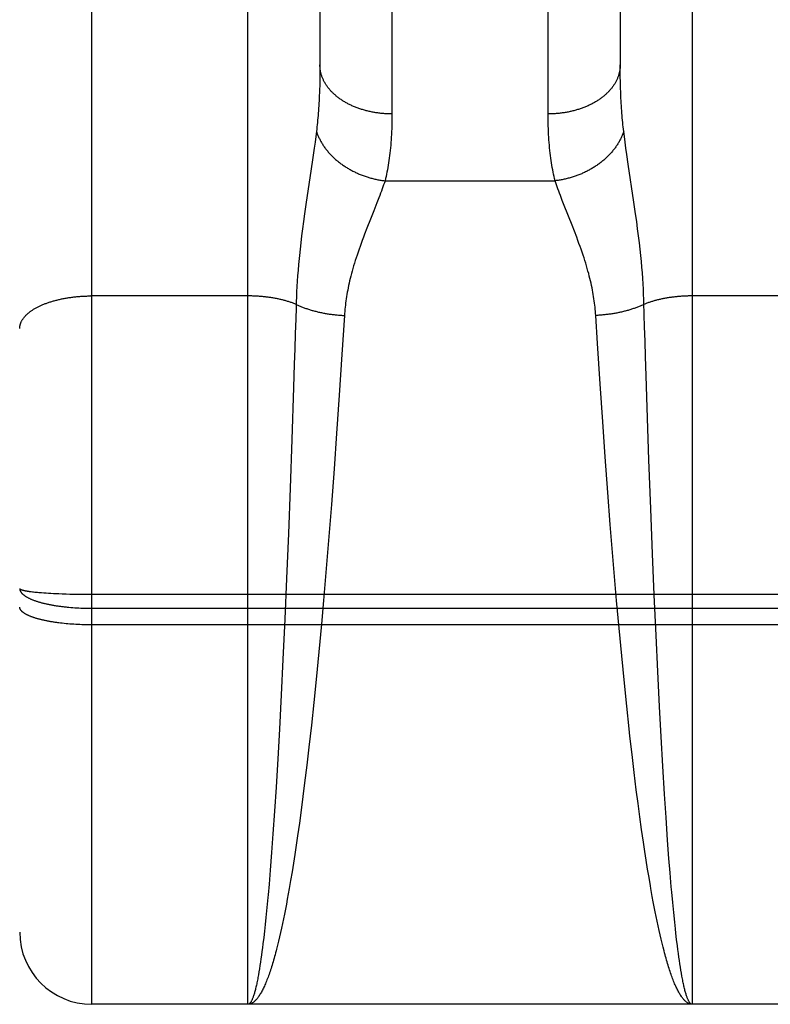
# Model space of a CAD drawing. Header units: inches. Extents: x 0 to 230, y 0 to 149.
# Tile 16 of 92: x 77.281 to 77.594, y 37.693 to 38.103. Entities that reach past the tile are written whole.
import ezdxf

# ---------------------------------------------------------------- set-up
doc = ezdxf.new("R2010")
doc.units = ezdxf.units.IN
doc.header["$LTSCALE"] = 12.635135
doc.header["$MEASUREMENT"] = 0
doc.linetypes.add('HIDDEN', pattern=[0.2, 0.1, -0.1])
doc.layers.add('02___PRT_ALL_AXES', color=7, linetype='CONTINUOUS')
doc.layers.add('DEFAULT_2', color=8, linetype='HIDDEN')

msp = doc.modelspace()

# ---------------------------------------------------------------- linework, layer by layer
at = {"layer": '02___PRT_ALL_AXES', "color": 8, "linetype": 'HIDDEN'}
for p, q in [((77.37612, 37.6932), (77.31112, 37.6932)), ((77.62612, 37.6932), (77.56112, 37.6932))]:
    msp.add_line(p, q, dxfattribs=at)
at = {"layer": 'DEFAULT_2', "color": 8, "linetype": 'HIDDEN'}
for p, q in [((77.31112, 37.6932), (77.31112, 39.4782)), ((77.28112, 39.4482), (77.28112, 37.72321)), ((77.37612, 37.6932), (77.37612, 38.50399)), ((77.56112, 38.50399), (77.56112, 37.6932)), ((77.43612, 38.40918), (77.43612, 38.06396)), ((77.50113, 38.06269), (77.50112, 38.40785)), ((77.40612, 38.39034), (77.40612, 38.08312)), ((77.53112, 38.39034), (77.53112, 38.08434)), ((77.40612, 38.08312), (77.4061, 38.08072)), ((77.53113, 38.08191), (77.53112, 38.08434)), ((77.53116, 38.07954), (77.53113, 38.08191)), ((77.40607, 38.07837), (77.40601, 38.07606)), ((77.4061, 38.08072), (77.40607, 38.07837)), ((77.5312, 38.07721), (77.53116, 38.07954)), ((77.53126, 38.07493), (77.5312, 38.07721)), ((77.53134, 38.0727), (77.53126, 38.07493)), ((77.40467, 38.0567), (77.40439, 38.05449)), ((77.53285, 38.05449), (77.53258, 38.0567)), ((77.40439, 38.05449), (77.40408, 38.05216)), ((77.53316, 38.05216), (77.53285, 38.05449)), ((77.40374, 38.04971), (77.40318, 38.04578)), ((77.40408, 38.05216), (77.40374, 38.04971)), ((77.5335, 38.04971), (77.53316, 38.05216)), ((77.53386, 38.04713), (77.5335, 38.04971)), ((77.40318, 38.04578), (77.40233, 38.04006)), ((77.53447, 38.04299), (77.53386, 38.04713)), ((77.40233, 38.04006), (77.4004, 38.02728)), ((77.53684, 38.02728), (77.53447, 38.04299)), ((77.43321, 38.03614), (77.50403, 38.03614)), ((77.43063, 38.02896), (77.42984, 38.02691)), ((77.50782, 38.02584), (77.507, 38.02795)), ((77.4004, 38.02728), (77.39969, 38.02237)), ((77.42854, 38.02362), (77.42714, 38.02008)), ((77.42984, 38.02691), (77.42854, 38.02362)), ((77.51108, 38.01763), (77.50782, 38.02584)), ((77.53755, 38.02237), (77.53684, 38.02728)), ((77.39969, 38.02237), (77.39925, 38.0192)), ((77.42714, 38.02008), (77.42567, 38.01637)), ((77.53799, 38.0192), (77.53755, 38.02237)), ((77.39885, 38.01614), (77.39847, 38.01318)), ((77.39925, 38.0192), (77.39885, 38.01614)), ((77.42567, 38.01637), (77.42469, 38.01384)), ((77.51207, 38.01511), (77.51108, 38.01763)), ((77.5384, 38.01614), (77.53799, 38.0192)), ((77.53877, 38.01318), (77.5384, 38.01614)), ((77.39847, 38.01318), (77.39813, 38.01035)), ((77.53911, 38.01035), (77.53877, 38.01318)), ((77.39782, 38.00763), (77.39755, 38.00502)), ((77.39813, 38.01035), (77.39782, 38.00763)), ((77.53942, 38.00763), (77.53911, 38.01035)), ((77.53969, 38.00502), (77.53942, 38.00763)), ((77.39755, 38.00502), (77.3973, 38.00251)), ((77.53994, 38.00251), (77.53969, 38.00502)), ((77.39699, 37.99889), (77.39681, 37.99657)), ((77.54016, 38.00008), (77.53994, 38.00251)), ((77.54035, 37.99772), (77.54016, 38.00008)), ((77.39681, 37.99657), (77.39665, 37.9943)), ((77.54051, 37.99543), (77.54035, 37.99772)), ((77.54066, 37.99319), (77.54051, 37.99543)), ((77.39652, 37.99209), (77.39641, 37.98992)), ((77.39665, 37.9943), (77.39652, 37.99209)), ((77.54078, 37.991), (77.54066, 37.99319)), ((77.54088, 37.98885), (77.54078, 37.991)), ((77.37612, 37.98817), (77.3107, 37.98817)), ((77.39632, 37.98779), (77.39625, 37.9857)), ((77.39641, 37.98992), (77.39632, 37.98779)), ((77.62612, 37.98817), (77.56071, 37.98817)), ((77.39617, 37.98316), (77.39604, 37.97858)), ((77.39625, 37.9857), (77.39617, 37.98316)), ((77.39604, 37.97858), (77.39585, 37.97239)), ((77.41632, 37.98005), (77.41529, 37.96381)), ((77.52166, 37.96832), (77.52093, 37.98005)), ((77.5413, 37.9755), (77.54116, 37.98011)), ((77.54149, 37.96926), (77.5413, 37.9755)), ((77.39585, 37.97239), (77.39566, 37.9661)), ((77.39566, 37.9661), (77.39546, 37.95972)), ((77.52276, 37.95153), (77.52166, 37.96832)), ((77.54168, 37.96292), (77.54149, 37.96926)), ((77.41529, 37.96381), (77.41417, 37.94684)), ((77.54194, 37.95488), (77.54168, 37.96292)), ((77.39546, 37.95972), (77.39515, 37.95)), ((77.54237, 37.94178), (77.54194, 37.95488)), ((77.39515, 37.95), (77.39442, 37.92843)), ((77.52383, 37.93572), (77.52276, 37.95153)), ((77.41417, 37.94684), (77.41307, 37.93089)), ((77.54311, 37.91999), (77.54237, 37.94178)), ((77.52487, 37.92115), (77.52383, 37.93572)), ((77.41307, 37.93089), (77.41202, 37.91623)), ((77.39442, 37.92843), (77.3937, 37.90809)), ((77.52596, 37.90634), (77.52487, 37.92115)), ((77.54386, 37.89954), (77.54311, 37.91999)), ((77.41202, 37.91623), (77.4109, 37.90136)), ((77.3937, 37.90809), (77.39299, 37.88927)), ((77.52699, 37.89304), (77.52596, 37.90634)), ((77.4109, 37.90136), (77.40985, 37.88804)), ((77.54459, 37.88071), (77.54386, 37.89954)), ((77.52807, 37.87969), (77.52699, 37.89304)), ((77.39299, 37.88927), (77.39223, 37.87047)), ((77.40985, 37.88804), (77.40876, 37.87468)), ((77.5453, 37.86367), (77.54459, 37.88071)), ((77.52919, 37.86635), (77.52807, 37.87969)), ((77.40876, 37.87468), (77.40762, 37.86136)), ((77.39223, 37.87047), (77.3915, 37.85353)), ((77.2855, 37.8651), (77.28595, 37.86504)), ((77.28595, 37.86504), (77.28641, 37.86499)), ((77.28641, 37.86499), (77.2869, 37.86493)), ((77.2869, 37.86493), (77.28741, 37.86488)), ((77.28741, 37.86488), (77.28793, 37.86482)), ((77.28793, 37.86482), (77.28847, 37.86477)), ((77.28847, 37.86477), (77.28903, 37.86472)), ((77.28903, 37.86472), (77.28961, 37.86467)), ((77.28961, 37.86467), (77.29021, 37.86462)), ((77.29021, 37.86462), (77.29113, 37.86455)), ((77.29113, 37.86455), (77.29209, 37.86449)), ((77.29209, 37.86449), (77.29308, 37.86442)), ((77.29308, 37.86442), (77.29411, 37.86436)), ((77.29411, 37.86436), (77.29516, 37.86431)), ((77.29516, 37.86431), (77.29624, 37.86425)), ((77.29624, 37.86425), (77.29735, 37.86421)), ((77.29735, 37.86421), (77.29887, 37.86415)), ((77.29887, 37.86415), (77.30042, 37.86409)), ((77.30042, 37.86409), (77.30201, 37.86405)), ((77.30201, 37.86405), (77.30363, 37.86401)), ((77.30363, 37.86401), (77.30527, 37.86398)), ((77.30527, 37.86398), (77.30693, 37.86396)), ((77.30693, 37.86396), (77.3086, 37.86394)), ((77.3086, 37.86394), (77.31028, 37.86393)), ((77.31028, 37.86393), (77.87696, 37.86393)), ((77.52963, 37.86136), (77.52919, 37.86635)), ((77.54604, 37.84683), (77.5453, 37.86367)), ((77.40762, 37.86136), (77.40673, 37.85144)), ((77.53066, 37.84979), (77.52963, 37.86136)), ((77.30161, 37.85853), (77.30241, 37.85846)), ((77.30241, 37.85846), (77.30322, 37.8584)), ((77.30322, 37.8584), (77.30404, 37.85834)), ((77.30404, 37.85834), (77.30486, 37.85829)), ((77.30486, 37.85829), (77.30568, 37.85824)), ((77.30568, 37.85824), (77.30651, 37.8582)), ((77.30651, 37.8582), (77.30734, 37.85817)), ((77.30734, 37.85817), (77.30818, 37.85814)), ((77.30818, 37.85814), (77.30902, 37.85812)), ((77.30902, 37.85812), (77.30986, 37.85811)), ((77.30986, 37.85811), (77.3107, 37.85811)), ((77.3107, 37.85811), (77.87612, 37.8581)), ((77.29887, 37.85185), (77.29811, 37.85194)), ((77.29964, 37.85177), (77.29887, 37.85185)), ((77.30042, 37.85169), (77.29964, 37.85177)), ((77.30121, 37.85162), (77.30042, 37.85169)), ((77.30201, 37.85155), (77.30121, 37.85162)), ((77.30282, 37.85149), (77.30201, 37.85155)), ((77.30363, 37.85143), (77.30282, 37.85149)), ((77.30445, 37.85138), (77.30363, 37.85143)), ((77.30527, 37.85134), (77.30445, 37.85138)), ((77.3061, 37.8513), (77.30527, 37.85134)), ((77.30693, 37.85127), (77.3061, 37.8513)), ((77.3915, 37.85353), (77.39073, 37.83681)), ((77.40673, 37.85144), (77.40565, 37.83992)), ((77.30776, 37.85124), (77.30693, 37.85127)), ((77.3086, 37.85122), (77.30776, 37.85124)), ((77.30944, 37.85121), (77.3086, 37.85122)), ((77.31028, 37.8512), (77.30944, 37.85121)), ((77.31112, 37.8512), (77.31028, 37.8512)), ((77.87654, 37.8512), (77.31112, 37.8512)), ((77.53174, 37.83828), (77.53066, 37.84979)), ((77.54675, 37.83185), (77.54604, 37.84683)), ((77.40565, 37.83992), (77.40454, 37.82851)), ((77.39073, 37.83681), (77.39001, 37.82204)), ((77.53286, 37.8269), (77.53174, 37.83828)), ((77.54748, 37.81721), (77.54675, 37.83185)), ((77.40454, 37.82851), (77.40356, 37.81889)), ((77.53385, 37.8173), (77.53286, 37.8269)), ((77.39001, 37.82204), (77.38925, 37.80771)), ((77.40356, 37.81889), (77.40255, 37.80945)), ((77.53486, 37.8079), (77.53385, 37.8173)), ((77.54816, 37.8046), (77.54748, 37.81721)), ((77.38925, 37.80771), (77.38856, 37.79541)), ((77.40255, 37.80945), (77.40152, 37.80023)), ((77.5352, 37.80481), (77.53486, 37.8079)), ((77.53607, 37.7972), (77.5352, 37.80481)), ((77.54886, 37.79241), (77.54816, 37.8046)), ((77.40152, 37.80023), (77.40065, 37.79272)), ((77.38856, 37.79541), (77.38785, 37.78359)), ((77.53695, 37.78977), (77.53607, 37.7972)), ((77.40065, 37.79272), (77.39976, 37.78539)), ((77.54957, 37.78072), (77.54886, 37.79241)), ((77.53784, 37.78251), (77.53695, 37.78977)), ((77.38785, 37.78359), (77.38721, 37.77368)), ((77.39976, 37.78539), (77.39904, 37.77967)), ((77.53857, 37.77685), (77.53784, 37.78251)), ((77.39904, 37.77967), (77.3983, 37.77407)), ((77.55021, 37.77093), (77.54957, 37.78072)), ((77.38721, 37.77368), (77.38656, 37.76421)), ((77.3983, 37.77407), (77.39756, 37.76862)), ((77.53931, 37.77133), (77.53857, 37.77685)), ((77.54005, 37.76594), (77.53931, 37.77133)), ((77.55087, 37.76159), (77.55021, 37.77093)), ((77.39756, 37.76862), (77.39681, 37.76331)), ((77.54081, 37.76071), (77.54005, 37.76594)), ((77.38656, 37.76421), (77.38599, 37.75647)), ((77.39681, 37.76331), (77.39624, 37.75942)), ((77.55144, 37.75397), (77.55087, 37.76159)), ((77.39624, 37.75942), (77.39567, 37.75563)), ((77.54138, 37.75688), (77.54081, 37.76071)), ((77.38599, 37.75647), (77.38541, 37.7491)), ((77.39567, 37.75563), (77.3951, 37.75192)), ((77.54195, 37.75315), (77.54138, 37.75688)), ((77.54253, 37.7495), (77.54195, 37.75315)), ((77.55192, 37.74791), (77.55144, 37.75397)), ((77.38541, 37.7491), (77.38493, 37.74325)), ((77.3951, 37.75192), (77.39451, 37.74831)), ((77.54312, 37.74596), (77.54253, 37.7495)), ((77.39393, 37.74479), (77.39334, 37.74138)), ((77.39451, 37.74831), (77.39393, 37.74479)), ((77.54371, 37.7425), (77.54312, 37.74596)), ((77.55241, 37.74212), (77.55192, 37.74791)), ((77.39334, 37.74138), (77.39294, 37.73915)), ((77.55261, 37.73988), (77.55241, 37.74212)), ((77.38443, 37.73769), (77.38403, 37.73345)), ((77.39254, 37.73698), (77.39215, 37.73484)), ((77.39294, 37.73915), (77.39254, 37.73698)), ((77.5449, 37.7359), (77.5445, 37.73806)), ((77.55301, 37.73554), (77.55261, 37.73988)), ((77.38403, 37.73345), (77.38363, 37.72939)), ((77.39174, 37.73276), (77.39134, 37.73072)), ((77.39215, 37.73484), (77.39174, 37.73276)), ((77.5453, 37.7338), (77.5449, 37.7359)), ((77.5457, 37.73174), (77.5453, 37.7338)), ((77.55341, 37.7314), (77.55301, 37.73554)), ((77.38363, 37.72939), (77.38333, 37.72648)), ((77.39094, 37.72873), (77.39053, 37.72679)), ((77.39134, 37.73072), (77.39094, 37.72873)), ((77.5461, 37.72972), (77.5457, 37.73174)), ((77.54651, 37.72776), (77.5461, 37.72972)), ((77.55381, 37.72744), (77.55341, 37.7314)), ((77.38333, 37.72648), (77.38302, 37.72368)), ((77.39013, 37.7249), (77.38972, 37.72306)), ((77.39053, 37.72679), (77.39013, 37.7249)), ((77.54691, 37.72584), (77.54651, 37.72776)), ((77.54732, 37.72398), (77.54691, 37.72584)), ((77.55412, 37.7246), (77.55381, 37.72744)), ((77.55432, 37.72277), (77.55412, 37.7246)), ((77.38271, 37.721), (77.38241, 37.71843)), ((77.38302, 37.72368), (77.38271, 37.721)), ((77.38931, 37.72127), (77.3889, 37.71953)), ((77.38972, 37.72306), (77.38931, 37.72127)), ((77.54773, 37.72216), (77.54732, 37.72398)), ((77.54814, 37.72039), (77.54773, 37.72216)), ((77.54855, 37.71868), (77.54814, 37.72039)), ((77.55463, 37.72013), (77.55432, 37.72277)), ((77.55494, 37.71759), (77.55463, 37.72013)), ((77.3822, 37.71678), (77.38199, 37.71518)), ((77.38241, 37.71843), (77.3822, 37.71678)), ((77.3889, 37.71953), (77.38848, 37.71784)), ((77.54897, 37.71702), (77.54855, 37.71868)), ((77.54938, 37.71541), (77.54897, 37.71702)), ((77.55515, 37.71597), (77.55494, 37.71759)), ((77.38157, 37.71215), (77.38137, 37.71071)), ((77.38178, 37.71364), (77.38157, 37.71215)), ((77.38199, 37.71518), (77.38178, 37.71364)), ((77.55535, 37.7144), (77.55515, 37.71597)), ((77.55556, 37.71289), (77.55535, 37.7144)), ((77.55577, 37.71142), (77.55556, 37.71289)), ((77.38095, 37.708), (77.38073, 37.70673)), ((77.38116, 37.70933), (77.38095, 37.708)), ((77.38137, 37.71071), (77.38116, 37.70933)), ((77.55598, 37.71001), (77.55577, 37.71142)), ((77.55619, 37.70866), (77.55598, 37.71001)), ((77.5564, 37.70736), (77.55619, 37.70866)), ((77.55661, 37.70611), (77.5564, 37.70736)), ((77.55682, 37.70492), (77.55661, 37.70611)), ((77.56112, 37.6932), (77.37612, 37.6932))]:
    msp.add_line(p, q, dxfattribs=at)
for points in [[(77.43612, 38.06396), (77.4357, 38.06396), (77.43528, 38.06397), (77.43486, 38.06398), (77.43444, 38.06399), (77.43402, 38.06401), (77.4336, 38.06403), (77.43318, 38.06406), (77.43276, 38.06409), (77.43234, 38.06412), (77.43193, 38.06416), (77.43151, 38.0642), (77.4311, 38.06425), (77.43068, 38.0643), (77.43027, 38.06435), (77.42986, 38.06441), (77.42945, 38.06447), (77.42904, 38.06454), (77.42863, 38.06461), (77.42822, 38.06468), (77.42782, 38.06476), (77.42741, 38.06484), (77.42701, 38.06492), (77.42661, 38.06501), (77.42621, 38.0651), (77.42582, 38.0652), (77.42542, 38.0653), (77.42503, 38.0654), (77.42464, 38.06551), (77.42425, 38.06562), (77.42387, 38.06574), (77.42348, 38.06586), (77.4231, 38.06598), (77.42273, 38.0661), (77.42235, 38.06623), (77.42198, 38.06637), (77.42161, 38.0665), (77.42124, 38.06664), (77.42088, 38.06679), (77.42052, 38.06693), (77.42016, 38.06708), (77.41981, 38.06724), (77.41945, 38.06739), (77.41911, 38.06756), (77.41876, 38.06772), (77.41842, 38.06789), (77.41808, 38.06806), (77.41775, 38.06823), (77.41742, 38.06841), (77.41709, 38.06859), (77.41677, 38.06877), (77.41645, 38.06896), (77.41613, 38.06914), (77.41582, 38.06934), (77.41551, 38.06953), (77.41521, 38.06973), (77.41491, 38.06993), (77.41461, 38.07013), (77.41432, 38.07034), (77.41403, 38.07055), (77.41375, 38.07076), (77.41347, 38.07097), (77.4132, 38.07119), (77.41293, 38.07141), (77.41267, 38.07163), (77.41241, 38.07186), (77.41215, 38.07209), (77.4119, 38.07231), (77.41165, 38.07255), (77.41141, 38.07278), (77.41118, 38.07302), (77.41095, 38.07326), (77.41072, 38.0735), (77.4105, 38.07374), (77.41028, 38.07399), (77.41007, 38.07423), (77.40986, 38.07448), (77.40966, 38.07473), (77.40947, 38.07499), (77.40928, 38.07524), (77.40909, 38.0755), (77.40891, 38.07576), (77.40874, 38.07602), (77.40857, 38.07628), (77.4084, 38.07654), (77.40825, 38.07681), (77.40809, 38.07707), (77.40795, 38.07734), (77.4078, 38.07761), (77.40767, 38.07788), (77.40754, 38.07815), (77.40741, 38.07842), (77.40729, 38.0787), (77.40718, 38.07897), (77.40707, 38.07925), (77.40697, 38.07953), (77.40687, 38.07981), (77.40678, 38.08008), (77.4067, 38.08036), (77.40662, 38.08064), (77.40654, 38.08093), (77.40648, 38.08121), (77.40642, 38.08149), (77.40636, 38.08177), (77.40631, 38.08206), (77.40627, 38.08234), (77.40623, 38.08263), (77.40619, 38.08291), (77.40617, 38.0832), (77.40615, 38.08348), (77.40613, 38.08377), (77.40612, 38.08405), (77.40612, 38.08434)], [(77.53112, 38.08434), (77.53112, 38.08405), (77.53111, 38.08377), (77.53109, 38.08348), (77.53107, 38.0832), (77.53105, 38.08291), (77.53101, 38.08263), (77.53098, 38.08234), (77.53093, 38.08206), (77.53088, 38.08177), (77.53083, 38.08149), (77.53076, 38.08121), (77.5307, 38.08093), (77.53062, 38.08064), (77.53054, 38.08036), (77.53046, 38.08008), (77.53037, 38.07981), (77.53027, 38.07953), (77.53017, 38.07925), (77.53006, 38.07897), (77.52995, 38.0787), (77.52983, 38.07842), (77.5297, 38.07815), (77.52957, 38.07788), (77.52944, 38.07761), (77.5293, 38.07734), (77.52915, 38.07707), (77.529, 38.07681), (77.52884, 38.07654), (77.52867, 38.07628), (77.5285, 38.07602), (77.52833, 38.07576), (77.52815, 38.0755), (77.52796, 38.07524), (77.52777, 38.07499), (77.52758, 38.07473), (77.52738, 38.07448), (77.52717, 38.07423), (77.52696, 38.07399), (77.52674, 38.07374), (77.52652, 38.0735), (77.5263, 38.07326), (77.52606, 38.07302), (77.52583, 38.07278), (77.52559, 38.07255), (77.52534, 38.07231), (77.52509, 38.07209), (77.52484, 38.07186), (77.52458, 38.07163), (77.52431, 38.07141), (77.52404, 38.07119), (77.52377, 38.07097), (77.52349, 38.07076), (77.52321, 38.07055), (77.52292, 38.07034), (77.52263, 38.07013), (77.52233, 38.06993), (77.52203, 38.06973), (77.52173, 38.06953), (77.52142, 38.06934), (77.52111, 38.06914), (77.5208, 38.06896), (77.52048, 38.06877), (77.52015, 38.06859), (77.51983, 38.06841), (77.51949, 38.06823), (77.51916, 38.06806), (77.51882, 38.06789), (77.51848, 38.06772), (77.51814, 38.06756), (77.51779, 38.06739), (77.51744, 38.06724), (77.51708, 38.06708), (77.51672, 38.06693), (77.51636, 38.06679), (77.516, 38.06664), (77.51563, 38.0665), (77.51526, 38.06637), (77.51489, 38.06623), (77.51452, 38.0661), (77.51414, 38.06598), (77.51376, 38.06586), (77.51337, 38.06574), (77.51299, 38.06562), (77.5126, 38.06551), (77.51221, 38.0654), (77.51182, 38.0653), (77.51143, 38.0652), (77.51103, 38.0651), (77.51063, 38.06501), (77.51023, 38.06492), (77.50983, 38.06484), (77.50943, 38.06476), (77.50902, 38.06468), (77.50861, 38.06461), (77.50821, 38.06454), (77.5078, 38.06447), (77.50739, 38.06441), (77.50697, 38.06435), (77.50656, 38.0643), (77.50615, 38.06425), (77.50573, 38.0642), (77.50531, 38.06416), (77.5049, 38.06412), (77.50448, 38.06409), (77.50406, 38.06406), (77.50364, 38.06403), (77.50322, 38.06401), (77.5028, 38.06399), (77.50238, 38.06398), (77.50196, 38.06397), (77.50154, 38.06396), (77.50112, 38.06396)], [(77.40601, 38.07606), (77.40594, 38.07381), (77.4059, 38.0727), (77.40586, 38.07161), (77.40581, 38.07052), (77.40575, 38.06945), (77.40569, 38.0684), (77.40563, 38.06735), (77.40556, 38.06632), (77.40549, 38.0653), (77.40542, 38.06429), (77.40534, 38.0633), (77.40525, 38.06232), (77.40517, 38.06135), (77.40507, 38.0604), (77.40498, 38.05945), (77.40488, 38.05852), (77.40477, 38.0576), (77.40467, 38.0567)], [(77.53258, 38.0567), (77.53247, 38.0576), (77.53236, 38.05852), (77.53226, 38.05945), (77.53217, 38.0604), (77.53208, 38.06135), (77.53199, 38.06232), (77.5319, 38.0633), (77.53182, 38.06429), (77.53175, 38.0653), (77.53168, 38.06632), (77.53161, 38.06735), (77.53155, 38.0684), (77.53149, 38.06945), (77.53143, 38.07052), (77.53138, 38.07161), (77.53134, 38.0727)], [(77.43612, 38.06396), (77.43612, 38.06269), (77.4361, 38.06145), (77.43608, 38.06021), (77.43605, 38.05899), (77.43601, 38.05779), (77.43596, 38.05661), (77.43591, 38.05544), (77.43584, 38.05428), (77.43577, 38.05314), (77.43569, 38.05202), (77.43559, 38.05091), (77.43549, 38.04982), (77.43539, 38.04874), (77.43527, 38.04768), (77.43514, 38.04663), (77.43501, 38.0456), (77.43487, 38.04459), (77.43472, 38.04359), (77.43456, 38.04261), (77.43439, 38.04164), (77.43421, 38.04068), (77.43403, 38.03974), (77.43384, 38.03882), (77.43363, 38.03791), (77.43343, 38.03702), (77.43321, 38.03614)], [(77.50403, 38.03614), (77.50382, 38.03702), (77.50361, 38.03791), (77.50341, 38.03882), (77.50321, 38.03974), (77.50303, 38.04068), (77.50285, 38.04164), (77.50269, 38.04261), (77.50253, 38.04359), (77.50238, 38.04459), (77.50223, 38.0456), (77.5021, 38.04663), (77.50197, 38.04768), (77.50186, 38.04874), (77.50175, 38.04982), (77.50165, 38.05091), (77.50156, 38.05202), (77.50147, 38.05314), (77.5014, 38.05428), (77.50133, 38.05544), (77.50128, 38.05661), (77.50123, 38.05779), (77.50119, 38.05899), (77.50116, 38.06021), (77.50114, 38.06145), (77.50113, 38.06269)], [(77.40467, 38.0567), (77.40478, 38.05636), (77.40489, 38.05603), (77.40502, 38.0557), (77.40514, 38.05537), (77.40528, 38.05503), (77.40542, 38.0547), (77.40556, 38.05438), (77.40572, 38.05405), (77.40587, 38.05372), (77.40603, 38.05339), (77.4062, 38.05307), (77.40638, 38.05275), (77.40655, 38.05242), (77.40674, 38.0521), (77.40693, 38.05178), (77.40712, 38.05147), (77.40732, 38.05115), (77.40753, 38.05084), (77.40774, 38.05052), (77.40795, 38.05021), (77.40817, 38.0499), (77.4084, 38.0496), (77.40863, 38.04929), (77.40887, 38.04899), (77.40911, 38.04869), (77.40935, 38.04839), (77.4096, 38.0481), (77.40986, 38.0478), (77.41012, 38.04751), (77.41038, 38.04722), (77.41065, 38.04694), (77.41093, 38.04665), (77.41121, 38.04637), (77.41149, 38.04609), (77.41178, 38.04582), (77.41207, 38.04554), (77.41236, 38.04527), (77.41266, 38.04501), (77.41297, 38.04474), (77.41328, 38.04448), (77.41359, 38.04422), (77.41391, 38.04397), (77.41423, 38.04372), (77.41455, 38.04347), (77.41488, 38.04322), (77.41521, 38.04298), (77.41555, 38.04274), (77.41589, 38.04251), (77.41623, 38.04228), (77.41657, 38.04205), (77.41692, 38.04182), (77.41728, 38.0416), (77.41763, 38.04138), (77.41799, 38.04117), (77.41835, 38.04096), (77.41872, 38.04075), (77.41909, 38.04055), (77.41946, 38.04035), (77.41983, 38.04016), (77.42021, 38.03997), (77.42059, 38.03978), (77.42097, 38.0396), (77.42135, 38.03942), (77.42174, 38.03925), (77.42213, 38.03908), (77.42252, 38.03891), (77.42291, 38.03875), (77.42331, 38.03859), (77.42371, 38.03844), (77.4241, 38.03829), (77.42451, 38.03814), (77.42491, 38.038), (77.42531, 38.03786), (77.42572, 38.03773), (77.42613, 38.03761), (77.42654, 38.03748), (77.42695, 38.03736), (77.42736, 38.03725), (77.42777, 38.03714), (77.42819, 38.03704), (77.4286, 38.03694), (77.42902, 38.03684), (77.42943, 38.03675), (77.42985, 38.03666), (77.43027, 38.03658), (77.43069, 38.0365), (77.43111, 38.03643), (77.43153, 38.03636), (77.43195, 38.0363), (77.43237, 38.03624), (77.43279, 38.03619), (77.43321, 38.03614)], [(77.53258, 38.0567), (77.53246, 38.05636), (77.53235, 38.05603), (77.53223, 38.0557), (77.5321, 38.05537), (77.53196, 38.05503), (77.53182, 38.0547), (77.53168, 38.05438), (77.53153, 38.05405), (77.53137, 38.05372), (77.53121, 38.05339), (77.53104, 38.05307), (77.53087, 38.05275), (77.53069, 38.05242), (77.5305, 38.0521), (77.53031, 38.05178), (77.53012, 38.05147), (77.52992, 38.05115), (77.52971, 38.05084), (77.5295, 38.05052), (77.52929, 38.05021), (77.52907, 38.0499), (77.52884, 38.0496), (77.52861, 38.04929), (77.52837, 38.04899), (77.52813, 38.04869), (77.52789, 38.04839), (77.52764, 38.0481), (77.52738, 38.0478), (77.52712, 38.04751), (77.52686, 38.04722), (77.52659, 38.04694), (77.52631, 38.04665), (77.52604, 38.04637), (77.52575, 38.04609), (77.52547, 38.04582), (77.52517, 38.04554), (77.52488, 38.04527), (77.52458, 38.04501), (77.52427, 38.04474), (77.52396, 38.04448), (77.52365, 38.04422), (77.52334, 38.04397), (77.52301, 38.04372), (77.52269, 38.04347), (77.52236, 38.04322), (77.52203, 38.04298), (77.5217, 38.04274), (77.52136, 38.04251), (77.52101, 38.04228), (77.52067, 38.04205), (77.52032, 38.04182), (77.51997, 38.0416), (77.51961, 38.04138), (77.51925, 38.04117), (77.51889, 38.04096), (77.51852, 38.04075), (77.51816, 38.04055), (77.51778, 38.04035), (77.51741, 38.04016), (77.51703, 38.03997), (77.51666, 38.03978), (77.51627, 38.0396), (77.51589, 38.03942), (77.5155, 38.03925), (77.51511, 38.03908), (77.51472, 38.03891), (77.51433, 38.03875), (77.51393, 38.03859), (77.51354, 38.03844), (77.51314, 38.03829), (77.51274, 38.03814), (77.51233, 38.038), (77.51193, 38.03786), (77.51152, 38.03773), (77.51111, 38.03761), (77.51071, 38.03748), (77.51029, 38.03736), (77.50988, 38.03725), (77.50947, 38.03714), (77.50906, 38.03704), (77.50864, 38.03694), (77.50822, 38.03684), (77.50781, 38.03675), (77.50739, 38.03666), (77.50697, 38.03658), (77.50655, 38.0365), (77.50613, 38.03643), (77.50571, 38.03636), (77.50529, 38.0363), (77.50487, 38.03624), (77.50445, 38.03619), (77.50403, 38.03614)], [(77.43321, 38.03614), (77.43294, 38.03532), (77.43265, 38.03449), (77.43235, 38.03363), (77.43204, 38.03274), (77.43171, 38.03183), (77.43137, 38.0309), (77.43101, 38.02994), (77.43063, 38.02896)], [(77.507, 38.02795), (77.50623, 38.02994), (77.50587, 38.0309), (77.50553, 38.03183), (77.5052, 38.03274), (77.50489, 38.03363), (77.50459, 38.03449), (77.5043, 38.03532), (77.50403, 38.03614)], [(77.42469, 38.01384), (77.42421, 38.01258), (77.42373, 38.01131), (77.42327, 38.01006), (77.42282, 38.00882), (77.42239, 38.0076), (77.42197, 38.0064), (77.42157, 38.00521), (77.42119, 38.00405), (77.42082, 38.0029), (77.42047, 38.00178), (77.42014, 38.00067), (77.41982, 37.99959), (77.41952, 37.99853), (77.41924, 37.99749), (77.41897, 37.99646), (77.41872, 37.99546), (77.41848, 37.99447), (77.41826, 37.99349), (77.41805, 37.99253), (77.41785, 37.99158), (77.41767, 37.99064), (77.41749, 37.98972), (77.41733, 37.9888), (77.41718, 37.98789), (77.41705, 37.98699), (77.41692, 37.9861), (77.4168, 37.98522), (77.4167, 37.98434), (77.4166, 37.98347), (77.41652, 37.98261), (77.41644, 37.98175), (77.41637, 37.9809), (77.41632, 37.98005)], [(77.52093, 37.98005), (77.52087, 37.9809), (77.5208, 37.98175), (77.52073, 37.98261), (77.52064, 37.98347), (77.52055, 37.98434), (77.52044, 37.98522), (77.52032, 37.9861), (77.5202, 37.98699), (77.52006, 37.98789), (77.51991, 37.9888), (77.51975, 37.98972), (77.51958, 37.99064), (77.51939, 37.99158), (77.51919, 37.99253), (77.51898, 37.99349), (77.51876, 37.99447), (77.51852, 37.99546), (77.51827, 37.99646), (77.518, 37.99749), (77.51772, 37.99853), (77.51742, 37.99959), (77.5171, 38.00067), (77.51677, 38.00178), (77.51642, 38.0029), (77.51606, 38.00405), (77.51567, 38.00521), (77.51527, 38.0064), (77.51485, 38.0076), (77.51442, 38.00882), (77.51397, 38.01006), (77.51351, 38.01131), (77.51304, 38.01258), (77.51207, 38.01511)], [(77.3973, 38.00251), (77.39719, 38.00128), (77.39699, 37.99889)], [(77.28112, 37.97458), (77.28112, 37.97477), (77.28113, 37.97496), (77.28115, 37.97515), (77.28117, 37.97534), (77.28119, 37.97553), (77.28123, 37.97572), (77.28127, 37.97591), (77.28131, 37.9761), (77.28136, 37.97629), (77.28142, 37.97648), (77.28148, 37.97666), (77.28154, 37.97685), (77.28162, 37.97704), (77.2817, 37.97723), (77.28178, 37.97741), (77.28187, 37.9776), (77.28197, 37.97779), (77.28207, 37.97797), (77.28218, 37.97815), (77.28229, 37.97834), (77.28241, 37.97852), (77.28254, 37.9787), (77.28267, 37.97888), (77.2828, 37.97906), (77.28295, 37.97924), (77.28309, 37.97942), (77.28325, 37.9796), (77.2834, 37.97978), (77.28357, 37.97995), (77.28374, 37.98013), (77.28391, 37.9803), (77.28409, 37.98047), (77.28428, 37.98064), (77.28447, 37.98081), (77.28466, 37.98098), (77.28486, 37.98115), (77.28507, 37.98132), (77.28528, 37.98148), (77.2855, 37.98164), (77.28572, 37.98181), (77.28595, 37.98197), (77.28618, 37.98213), (77.28641, 37.98228), (77.28665, 37.98244), (77.2869, 37.9826), (77.28715, 37.98275), (77.28741, 37.9829), (77.28767, 37.98305), (77.28793, 37.9832), (77.2882, 37.98334), (77.28847, 37.98349), (77.28875, 37.98363), (77.28903, 37.98377), (77.28932, 37.98391), (77.28961, 37.98405), (77.28991, 37.98419), (77.29021, 37.98432), (77.29051, 37.98445), (77.29082, 37.98458), (77.29113, 37.98471), (77.29145, 37.98484), (77.29177, 37.98496), (77.29209, 37.98508), (77.29242, 37.9852), (77.29275, 37.98532), (77.29308, 37.98544), (77.29342, 37.98555), (77.29376, 37.98566), (77.29411, 37.98577), (77.29445, 37.98588), (77.29481, 37.98598), (77.29516, 37.98608), (77.29552, 37.98618), (77.29588, 37.98628), (77.29624, 37.98638), (77.29661, 37.98647), (77.29698, 37.98656), (77.29735, 37.98665), (77.29773, 37.98674), (77.2981, 37.98682), (77.29848, 37.9869), (77.29887, 37.98698), (77.29925, 37.98706), (77.29964, 37.98713), (77.30003, 37.9872), (77.30042, 37.98727), (77.30082, 37.98734), (77.30121, 37.9874), (77.30161, 37.98747), (77.30201, 37.98753), (77.30241, 37.98758), (77.30282, 37.98764), (77.30322, 37.98769), (77.30363, 37.98774), (77.30404, 37.98778), (77.30445, 37.98783), (77.30486, 37.98787), (77.30527, 37.98791), (77.30568, 37.98794), (77.3061, 37.98797), (77.30651, 37.98801), (77.30693, 37.98803), (77.30734, 37.98806), (77.30776, 37.98808), (77.30818, 37.9881), (77.3086, 37.98812), (77.30902, 37.98813), (77.30944, 37.98815), (77.30986, 37.98815), (77.31028, 37.98816), (77.3107, 37.98817)], [(77.39622, 37.98467), (77.39591, 37.98479), (77.39561, 37.98491), (77.39529, 37.98503), (77.39498, 37.98515), (77.39466, 37.98526), (77.39434, 37.98537), (77.39401, 37.98549), (77.39368, 37.98559), (77.39335, 37.9857), (77.39301, 37.98581), (77.39268, 37.98591), (77.39233, 37.98601), (77.39199, 37.98611), (77.39164, 37.98621), (77.39129, 37.9863), (77.39094, 37.98639), (77.39058, 37.98648), (77.39022, 37.98657), (77.38986, 37.98666), (77.3895, 37.98674), (77.38913, 37.98682), (77.38876, 37.9869), (77.38839, 37.98698), (77.38802, 37.98705), (77.38764, 37.98712), (77.38727, 37.98719), (77.38689, 37.98726), (77.38651, 37.98733), (77.38612, 37.98739), (77.38574, 37.98745), (77.38535, 37.98751), (77.38496, 37.98756), (77.38457, 37.98762), (77.38418, 37.98767), (77.38378, 37.98772), (77.38339, 37.98776), (77.38299, 37.98781), (77.38259, 37.98785), (77.3822, 37.98789), (77.3818, 37.98792), (77.3814, 37.98796), (77.38099, 37.98799), (77.38059, 37.98802), (77.38019, 37.98804), (77.37978, 37.98807), (77.37938, 37.98809), (77.37897, 37.98811), (77.37857, 37.98812), (77.37816, 37.98814), (77.37775, 37.98815), (77.37734, 37.98816), (77.37694, 37.98816), (77.37653, 37.98817), (77.37612, 37.98817)], [(77.54116, 37.98011), (77.54099, 37.9857), (77.54096, 37.98674), (77.54088, 37.98885)], [(77.56071, 37.98817), (77.56031, 37.98816), (77.5599, 37.98816), (77.55949, 37.98815), (77.55908, 37.98814), (77.55868, 37.98812), (77.55827, 37.98811), (77.55786, 37.98809), (77.55746, 37.98807), (77.55706, 37.98804), (77.55665, 37.98802), (77.55625, 37.98799), (77.55585, 37.98796), (77.55545, 37.98792), (77.55505, 37.98789), (77.55465, 37.98785), (77.55425, 37.98781), (77.55385, 37.98776), (77.55346, 37.98772), (77.55306, 37.98767), (77.55267, 37.98762), (77.55228, 37.98756), (77.55189, 37.98751), (77.55151, 37.98745), (77.55112, 37.98739), (77.55074, 37.98733), (77.55035, 37.98726), (77.54998, 37.98719), (77.5496, 37.98712), (77.54922, 37.98705), (77.54885, 37.98698), (77.54848, 37.9869), (77.54811, 37.98682), (77.54774, 37.98674), (77.54738, 37.98666), (77.54702, 37.98657), (77.54666, 37.98648), (77.5463, 37.98639), (77.54595, 37.9863), (77.5456, 37.98621), (77.54525, 37.98611), (77.54491, 37.98601), (77.54457, 37.98591), (77.54423, 37.98581), (77.54389, 37.9857), (77.54356, 37.98559), (77.54323, 37.98549), (77.5429, 37.98537), (77.54258, 37.98526), (77.54226, 37.98515), (77.54195, 37.98503), (77.54164, 37.98491), (77.54133, 37.98479), (77.54102, 37.98467)], [(77.39622, 37.98467), (77.39653, 37.98451), (77.39685, 37.98437), (77.39718, 37.98422), (77.39751, 37.98407), (77.39784, 37.98393), (77.39817, 37.98379), (77.39851, 37.98365), (77.39886, 37.98352), (77.3992, 37.98338), (77.39955, 37.98325), (77.3999, 37.98312), (77.40026, 37.98299), (77.40062, 37.98287), (77.40098, 37.98275), (77.40135, 37.98263), (77.40172, 37.98251), (77.40209, 37.98239), (77.40246, 37.98228), (77.40284, 37.98217), (77.40322, 37.98206), (77.4036, 37.98196), (77.40398, 37.98186), (77.40437, 37.98176), (77.40476, 37.98166), (77.40515, 37.98156), (77.40555, 37.98147), (77.40594, 37.98138), (77.40634, 37.9813), (77.40674, 37.98121), (77.40715, 37.98113), (77.40755, 37.98105), (77.40796, 37.98098), (77.40836, 37.9809), (77.40877, 37.98083), (77.40918, 37.98076), (77.4096, 37.9807), (77.41001, 37.98064), (77.41042, 37.98058), (77.41084, 37.98052), (77.41126, 37.98047), (77.41167, 37.98042), (77.41209, 37.98037), (77.41251, 37.98033), (77.41293, 37.98028), (77.41336, 37.98024), (77.41378, 37.98021), (77.4142, 37.98018), (77.41462, 37.98014), (77.41505, 37.98012), (77.41547, 37.98009), (77.41589, 37.98007), (77.41632, 37.98005)], [(77.54102, 37.98467), (77.54071, 37.98451), (77.54039, 37.98437), (77.54006, 37.98422), (77.53973, 37.98407), (77.5394, 37.98393), (77.53907, 37.98379), (77.53873, 37.98365), (77.53839, 37.98352), (77.53804, 37.98338), (77.53769, 37.98325), (77.53734, 37.98312), (77.53698, 37.98299), (77.53662, 37.98287), (77.53626, 37.98275), (77.53589, 37.98263), (77.53553, 37.98251), (77.53515, 37.98239), (77.53478, 37.98228), (77.5344, 37.98217), (77.53402, 37.98206), (77.53364, 37.98196), (77.53326, 37.98186), (77.53287, 37.98176), (77.53248, 37.98166), (77.53209, 37.98156), (77.53169, 37.98147), (77.5313, 37.98138), (77.5309, 37.9813), (77.5305, 37.98121), (77.5301, 37.98113), (77.52969, 37.98105), (77.52929, 37.98098), (77.52888, 37.9809), (77.52847, 37.98083), (77.52806, 37.98076), (77.52765, 37.9807), (77.52723, 37.98064), (77.52682, 37.98058), (77.5264, 37.98052), (77.52598, 37.98047), (77.52557, 37.98042), (77.52515, 37.98037), (77.52473, 37.98033), (77.52431, 37.98028), (77.52389, 37.98024), (77.52346, 37.98021), (77.52304, 37.98018), (77.52262, 37.98014), (77.5222, 37.98012), (77.52177, 37.98009), (77.52135, 37.98007), (77.52093, 37.98005)], [(77.28112, 37.86637), (77.28112, 37.86633), (77.28113, 37.8663), (77.28115, 37.86626), (77.28117, 37.86623), (77.28119, 37.8662), (77.28123, 37.86616), (77.28127, 37.86613), (77.28131, 37.86609), (77.28136, 37.86606), (77.28142, 37.86603), (77.28148, 37.86599), (77.28154, 37.86596), (77.28162, 37.86592), (77.2817, 37.86589), (77.28178, 37.86586), (77.28187, 37.86582), (77.28197, 37.86579), (77.28207, 37.86576), (77.28218, 37.86573), (77.28229, 37.86569), (77.28241, 37.86566), (77.28254, 37.86563), (77.28267, 37.86559), (77.2828, 37.86556), (77.28295, 37.86553), (77.28309, 37.8655), (77.28325, 37.86547), (77.2834, 37.86544), (77.28357, 37.8654), (77.28374, 37.86537), (77.28391, 37.86534), (77.28409, 37.86531), (77.28428, 37.86528), (77.28447, 37.86525), (77.28466, 37.86522), (77.28486, 37.86519), (77.28507, 37.86516), (77.2855, 37.8651)], [(77.28112, 37.86637), (77.28112, 37.86625), (77.28113, 37.86613), (77.28115, 37.86602), (77.28117, 37.8659), (77.28119, 37.86579), (77.28123, 37.86567), (77.28127, 37.86556), (77.28131, 37.86544), (77.28136, 37.86533), (77.28142, 37.86521), (77.28148, 37.8651), (77.28154, 37.86498), (77.28162, 37.86487), (77.2817, 37.86475), (77.28178, 37.86464), (77.28187, 37.86453), (77.28197, 37.86441), (77.28207, 37.8643), (77.28218, 37.86419), (77.28229, 37.86408), (77.28241, 37.86397), (77.28254, 37.86386), (77.28267, 37.86375), (77.2828, 37.86364), (77.28295, 37.86353), (77.28309, 37.86342), (77.28325, 37.86331), (77.2834, 37.8632), (77.28357, 37.8631), (77.28374, 37.86299), (77.28391, 37.86289), (77.28409, 37.86278), (77.28428, 37.86268), (77.28447, 37.86257), (77.28466, 37.86247), (77.28486, 37.86237), (77.28507, 37.86227), (77.28528, 37.86217), (77.2855, 37.86207), (77.28572, 37.86197), (77.28595, 37.86187), (77.28618, 37.86178), (77.28641, 37.86168), (77.28665, 37.86159), (77.2869, 37.86149), (77.28715, 37.8614), (77.28741, 37.86131), (77.28767, 37.86121), (77.28793, 37.86112), (77.2882, 37.86104), (77.28847, 37.86095), (77.28875, 37.86086), (77.28903, 37.86078), (77.28932, 37.86069), (77.28961, 37.86061), (77.28991, 37.86052), (77.29021, 37.86044), (77.29051, 37.86036), (77.29082, 37.86028), (77.29113, 37.86021), (77.29145, 37.86013), (77.29177, 37.86005), (77.29209, 37.85998), (77.29242, 37.85991), (77.29275, 37.85984), (77.29308, 37.85976), (77.29342, 37.8597), (77.29376, 37.85963), (77.29411, 37.85956), (77.29445, 37.8595), (77.29481, 37.85943), (77.29516, 37.85937), (77.29552, 37.85931), (77.29588, 37.85925), (77.29624, 37.85919), (77.29661, 37.85914), (77.29698, 37.85908), (77.29735, 37.85903), (77.29773, 37.85897), (77.2981, 37.85892), (77.29848, 37.85887), (77.29887, 37.85882), (77.29925, 37.85878), (77.29964, 37.85873), (77.30003, 37.85869), (77.30042, 37.85865), (77.30082, 37.85861), (77.30161, 37.85853)], [(77.29811, 37.85194), (77.29735, 37.85203), (77.29698, 37.85208), (77.29661, 37.85213), (77.29624, 37.85218), (77.29588, 37.85223), (77.29552, 37.85229), (77.29516, 37.85234), (77.29481, 37.8524), (77.29446, 37.85245), (77.29411, 37.85251), (77.29376, 37.85257), (77.29342, 37.85263), (77.29308, 37.8527), (77.29275, 37.85276), (77.29242, 37.85282), (77.29209, 37.85289), (77.29177, 37.85296), (77.29145, 37.85302), (77.29113, 37.85309), (77.29082, 37.85316), (77.29051, 37.85323), (77.29021, 37.85331), (77.28991, 37.85338), (77.28961, 37.85345), (77.28932, 37.85353), (77.28904, 37.85361), (77.28875, 37.85368), (77.28848, 37.85376), (77.2882, 37.85384), (77.28793, 37.85392), (77.28767, 37.854), (77.28741, 37.85408), (77.28715, 37.85417), (77.2869, 37.85425), (77.28666, 37.85434), (77.28641, 37.85442), (77.28618, 37.85451), (77.28595, 37.8546), (77.28572, 37.85468), (77.2855, 37.85477), (77.28528, 37.85486), (77.28507, 37.85495), (77.28487, 37.85504), (77.28466, 37.85513), (77.28447, 37.85523), (77.28428, 37.85532), (77.28409, 37.85541), (77.28391, 37.85551), (77.28374, 37.8556), (77.28357, 37.8557), (77.28341, 37.85579), (77.28325, 37.85589), (77.28309, 37.85599), (77.28295, 37.85608), (77.2828, 37.85618), (77.28267, 37.85628), (77.28254, 37.85638), (77.28241, 37.85648), (77.28229, 37.85658), (77.28218, 37.85668), (77.28207, 37.85678), (77.28197, 37.85688), (77.28187, 37.85698), (77.28178, 37.85708), (77.2817, 37.85718), (77.28162, 37.85729), (77.28154, 37.85739), (77.28148, 37.85749), (77.28142, 37.85759), (77.28136, 37.8577), (77.28131, 37.8578), (77.28127, 37.8579), (77.28123, 37.85801), (77.28119, 37.85811), (77.28117, 37.85821), (77.28115, 37.85832), (77.28113, 37.85842), (77.28112, 37.85853), (77.28112, 37.85863)], [(77.38493, 37.74325), (77.38453, 37.73878), (77.38443, 37.73769)], [(77.5445, 37.73806), (77.5439, 37.74138), (77.54371, 37.7425)], [(77.38848, 37.71784), (77.38807, 37.71621), (77.38786, 37.71541), (77.38765, 37.71462), (77.38745, 37.71385), (77.38724, 37.71309), (77.38703, 37.71235), (77.38682, 37.71162), (77.38661, 37.7109), (77.3864, 37.7102), (77.38619, 37.70951), (77.38598, 37.70883), (77.38577, 37.70817), (77.38556, 37.70752), (77.38535, 37.70688), (77.38514, 37.70626), (77.38493, 37.70565), (77.38471, 37.70506), (77.3845, 37.70448), (77.38429, 37.70391), (77.38408, 37.70336), (77.38387, 37.70282), (77.38365, 37.7023), (77.38344, 37.70179), (77.38323, 37.7013), (77.38301, 37.70082), (77.3828, 37.70035), (77.38259, 37.6999), (77.38237, 37.69946), (77.38216, 37.69904), (77.38194, 37.69863), (77.38173, 37.69824), (77.38152, 37.69786), (77.3813, 37.6975), (77.38109, 37.69715), (77.38087, 37.69681), (77.38066, 37.69649), (77.38044, 37.69619), (77.38023, 37.6959), (77.38001, 37.69562), (77.37979, 37.69536), (77.37958, 37.69511), (77.37936, 37.69488), (77.37915, 37.69466), (77.37893, 37.69446), (77.37872, 37.69428), (77.3785, 37.6941), (77.37828, 37.69395), (77.37807, 37.6938), (77.37785, 37.69368), (77.37764, 37.69356), (77.37742, 37.69347), (77.3772, 37.69338), (77.37699, 37.69332), (77.37677, 37.69327), (77.37655, 37.69323), (77.37634, 37.69321), (77.37612, 37.6932)], [(77.56112, 37.6932), (77.5609, 37.69321), (77.56069, 37.69323), (77.56047, 37.69327), (77.56026, 37.69332), (77.56004, 37.69338), (77.55982, 37.69347), (77.55961, 37.69356), (77.55939, 37.69368), (77.55917, 37.6938), (77.55896, 37.69395), (77.55874, 37.6941), (77.55853, 37.69428), (77.55831, 37.69446), (77.55809, 37.69466), (77.55788, 37.69488), (77.55766, 37.69511), (77.55745, 37.69536), (77.55723, 37.69562), (77.55702, 37.6959), (77.5568, 37.69619), (77.55659, 37.69649), (77.55637, 37.69681), (77.55616, 37.69715), (77.55594, 37.6975), (77.55573, 37.69786), (77.55551, 37.69824), (77.5553, 37.69863), (77.55508, 37.69904), (77.55487, 37.69946), (77.55466, 37.6999), (77.55444, 37.70035), (77.55423, 37.70082), (77.55402, 37.7013), (77.5538, 37.70179), (77.55359, 37.7023), (77.55338, 37.70282), (77.55316, 37.70336), (77.55295, 37.70391), (77.55274, 37.70448), (77.55253, 37.70506), (77.55232, 37.70565), (77.5521, 37.70626), (77.55189, 37.70688), (77.55168, 37.70752), (77.55147, 37.70817), (77.55126, 37.70883), (77.55105, 37.70951), (77.55084, 37.7102), (77.55063, 37.7109), (77.55042, 37.71162), (77.55021, 37.71235), (77.55, 37.71309), (77.5498, 37.71385), (77.54959, 37.71462), (77.54938, 37.71541)], [(77.38073, 37.70673), (77.38052, 37.70551), (77.38042, 37.70492), (77.38031, 37.70435), (77.38021, 37.70379), (77.3801, 37.70324), (77.37999, 37.70271), (77.37989, 37.7022), (77.37978, 37.70169), (77.37967, 37.7012), (77.37957, 37.70073), (77.37946, 37.70027), (77.37935, 37.69982), (77.37925, 37.69939), (77.37914, 37.69897), (77.37903, 37.69857), (77.37893, 37.69818), (77.37882, 37.6978), (77.37871, 37.69744), (77.3786, 37.6971), (77.3785, 37.69677), (77.37839, 37.69645), (77.37828, 37.69615), (77.37817, 37.69586), (77.37807, 37.69559), (77.37796, 37.69533), (77.37785, 37.69509), (77.37774, 37.69486), (77.37763, 37.69465), (77.37753, 37.69445), (77.37742, 37.69426), (77.37731, 37.69409), (77.3772, 37.69394), (77.37709, 37.6938), (77.37699, 37.69367), (77.37688, 37.69356), (77.37677, 37.69346), (77.37666, 37.69338), (77.37655, 37.69332), (77.37645, 37.69326), (77.37634, 37.69323), (77.37623, 37.69321), (77.37612, 37.6932)], [(77.56112, 37.6932), (77.56101, 37.69321), (77.5609, 37.69323), (77.5608, 37.69326), (77.56069, 37.69332), (77.56058, 37.69338), (77.56047, 37.69346), (77.56036, 37.69356), (77.56026, 37.69367), (77.56015, 37.6938), (77.56004, 37.69394), (77.55993, 37.69409), (77.55982, 37.69426), (77.55972, 37.69445), (77.55961, 37.69465), (77.5595, 37.69486), (77.55939, 37.69509), (77.55928, 37.69533), (77.55918, 37.69559), (77.55907, 37.69586), (77.55896, 37.69615), (77.55885, 37.69645), (77.55875, 37.69677), (77.55864, 37.6971), (77.55853, 37.69744), (77.55842, 37.6978), (77.55832, 37.69818), (77.55821, 37.69857), (77.5581, 37.69897), (77.558, 37.69939), (77.55789, 37.69982), (77.55778, 37.70027), (77.55767, 37.70073), (77.55757, 37.7012), (77.55746, 37.70169), (77.55735, 37.7022), (77.55725, 37.70271), (77.55714, 37.70324), (77.55704, 37.70379), (77.55693, 37.70435), (77.55682, 37.70492)]]:
    msp.add_lwpolyline(points, dxfattribs=at)
msp.add_arc((77.31112, 37.7232), 0.03, 180, 270, dxfattribs=at)

doc.saveas('drawing.dxf')
